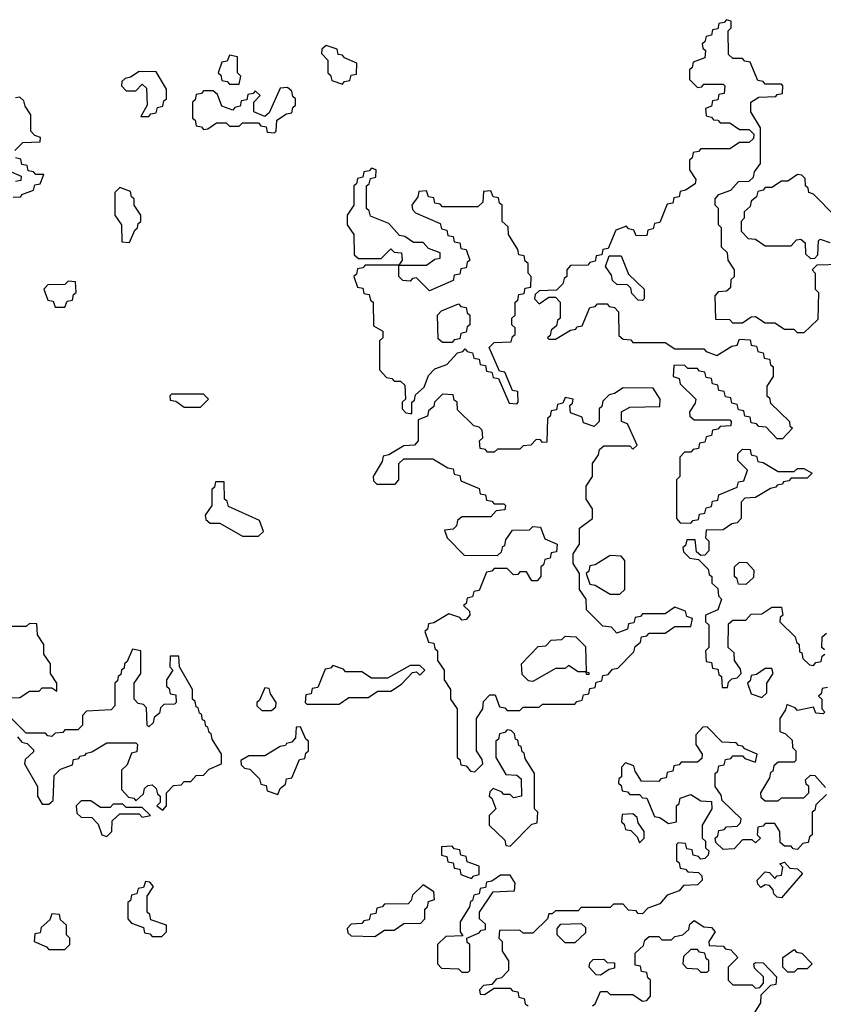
# Model space of a CAD drawing. Extents: x 2895860 to 3052244, y 542080 to 918683.
# Tile 43 of 133: x 2933345 to 2935835, y 716390 to 719440. Entities that reach past the tile are written whole.
import ezdxf

# ---------------------------------------------------------------- set-up
doc = ezdxf.new("R2010")
doc.units = 0

msp = doc.modelspace()

# ---------------------------------------------------------------- linework, layer by layer
at = {"layer": '0CON05XD'}
for points in [[(2935888.3, 718681.7), (2935815, 718680), (2935800, 718665), (2935810, 718655), (2935810, 718605), (2935820, 718595), (2935818.3, 718511.7), (2935775, 718470), (2935755, 718470), (2935745, 718480), (2935715, 718480), (2935685, 718500), (2935655, 718500), (2935625, 718520), (2935611.7, 718518.3), (2935585, 718500), (2935555, 718500), (2935545, 718510), (2935501.7, 718511.7), (2935500, 718585), (2935511.7, 718598.3), (2935535, 718600), (2935548.3, 718611.7), (2935550, 718635), (2935560, 718645), (2935560, 718665), (2935540, 718695), (2935538.3, 718718.3), (2935520, 718735), (2935520, 718795), (2935510, 718805), (2935510, 718855), (2935500, 718865), (2935500, 718885), (2935511.7, 718898.3), (2935548.3, 718911.7), (2935571.7, 718938.3), (2935605, 718940), (2935618.3, 718951.7), (2935621.7, 718968.3), (2935640, 718995), (2935640, 719105), (2935610, 719155), (2935610, 719185), (2935635, 719200), (2935688.3, 719201.7), (2935691.7, 719208.3), (2935708.3, 719211.7), (2935710, 719235), (2935705, 719240), (2935655, 719240), (2935648.3, 719248.3), (2935631.7, 719251.7), (2935608.3, 719308.3), (2935591.7, 719311.7), (2935585, 719320), (2935555, 719320), (2935541.7, 719331.7), (2935540, 719405), (2935550, 719415), (2935550, 719435), (2935535, 719440), (2935528.3, 719431.7), (2935511.7, 719428.3), (2935508.3, 719411.7), (2935491.7, 719408.3), (2935488.3, 719391.7), (2935471.7, 719388.3), (2935468.3, 719371.7), (2935460, 719365), (2935461.7, 719351.7), (2935470, 719345), (2935468.3, 719321.7), (2935431.7, 719308.3), (2935428.3, 719291.7), (2935420, 719285), (2935420, 719255), (2935445, 719230), (2935458.3, 719231.7), (2935465, 719240), (2935525, 719240), (2935530, 719235), (2935528.3, 719211.7), (2935511.7, 719208.3), (2935508.3, 719191.7), (2935491.7, 719188.3), (2935488.3, 719171.7), (2935470, 719165), (2935471.7, 719141.7), (2935488.3, 719138.3), (2935495, 719130), (2935508.3, 719128.3), (2935515, 719120), (2935545, 719120), (2935575, 719100), (2935605, 719100), (2935620, 719085), (2935618.3, 719071.7), (2935605, 719060), (2935575, 719060), (2935545, 719040), (2935455, 719040), (2935448.3, 719031.7), (2935431.7, 719028.3), (2935428.3, 719011.7), (2935420, 719005), (2935420, 718975), (2935440, 718945), (2935438.3, 718931.7), (2935408.3, 718911.7), (2935391.7, 718908.3), (2935388.3, 718891.7), (2935371.7, 718888.3), (2935368.3, 718871.7), (2935351.7, 718868.3), (2935328.3, 718811.7), (2935311.7, 718808.3), (2935308.3, 718791.7), (2935291.7, 718788.3), (2935288.3, 718771.7), (2935255, 718770), (2935248.3, 718788.3), (2935231.7, 718791.7), (2935225, 718800), (2935191.7, 718788.3), (2935168.3, 718731.7), (2935151.7, 718728.3), (2935148.3, 718711.7), (2935131.7, 718708.3), (2935128.3, 718691.7), (2935111.7, 718688.3), (2935105, 718680), (2935051.7, 718678.3), (2935040, 718665), (2935040, 718645), (2935031.7, 718638.3), (2935028.3, 718621.7), (2935008.3, 718601.7), (2934955, 718600), (2934941.7, 718588.3), (2934940, 718575), (2934955, 718560), (2934985, 718580), (2935005, 718580), (2935020, 718565), (2935020, 718515), (2935011.7, 718508.3), (2935008.3, 718491.7), (2934991.7, 718478.3), (2934988.3, 718461.7), (2934980, 718455), (2934985, 718450), (2935005, 718450), (2935051.7, 718478.3), (2935068.3, 718481.7), (2935071.7, 718488.3), (2935088.3, 718491.7), (2935111.7, 718548.3), (2935128.3, 718551.7), (2935135, 718560), (2935165, 718560), (2935171.7, 718551.7), (2935188.3, 718548.3), (2935200, 718535), (2935201.7, 718461.7), (2935215, 718450), (2935238.3, 718448.3), (2935245, 718440), (2935345, 718440), (2935375, 718420), (2935465, 718420), (2935471.7, 718411.7), (2935505, 718400), (2935551.7, 718428.3), (2935568.3, 718431.7), (2935575, 718450), (2935608.3, 718448.3), (2935611.7, 718431.7), (2935628.3, 718428.3), (2935631.7, 718411.7), (2935648.3, 718408.3), (2935651.7, 718391.7), (2935668.3, 718388.3), (2935671.7, 718371.7), (2935680, 718365), (2935680, 718335), (2935660, 718305), (2935660, 718275), (2935668.3, 718268.3), (2935671.7, 718251.7), (2935730, 718195), (2935731.7, 718181.7), (2935740, 718175), (2935708.3, 718141.7), (2935691.7, 718141.7), (2935658.3, 718178.3), (2935635, 718180), (2935628.3, 718188.3), (2935611.7, 718191.7), (2935608.3, 718208.3), (2935591.7, 718211.7), (2935588.3, 718228.3), (2935571.7, 718231.7), (2935568.3, 718248.3), (2935551.7, 718251.7), (2935548.3, 718268.3), (2935531.7, 718271.7), (2935528.3, 718288.3), (2935511.7, 718291.7), (2935508.3, 718308.3), (2935491.7, 718311.7), (2935488.3, 718328.3), (2935471.7, 718331.7), (2935468.3, 718348.3), (2935451.7, 718351.7), (2935445, 718360), (2935415, 718360), (2935405, 718370), (2935371.7, 718368.3), (2935370, 718335), (2935388.3, 718328.3), (2935391.7, 718311.7), (2935440, 718265), (2935438.3, 718251.7), (2935420, 718225), (2935421.7, 718211.7), (2935435, 718200), (2935545, 718200), (2935550, 718195), (2935548.3, 718181.7), (2935515, 718180)], [(2934345, 719240), (2934351.7, 719248.3), (2934368.3, 719251.7), (2934371.7, 719268.3), (2934388.3, 719271.7), (2934390, 719305), (2934351.7, 719321.7), (2934345, 719330), (2934331.7, 719331.7), (2934328.3, 719348.3), (2934295, 719360), (2934281.7, 719348.3), (2934280, 719335), (2934300, 719315), (2934300, 719275), (2934308.3, 719268.3), (2934311.7, 719251.7), (2934345, 719240)], [(2934025, 719240), (2934030, 719265), (2934020, 719275), (2934020, 719325), (2933995, 719330), (2933988.3, 719311.7), (2933971.7, 719308.3), (2933960, 719275), (2933968.3, 719268.3), (2933971.7, 719251.7), (2933988.3, 719248.3), (2933995, 719240), (2934025, 719240)], [(2933745, 719140), (2933751.7, 719148.3), (2933768.3, 719151.7), (2933771.7, 719168.3), (2933788.3, 719171.7), (2933791.7, 719188.3), (2933800, 719195), (2933800, 719225), (2933768.3, 719278.3), (2933715, 719280), (2933688.3, 719261.7), (2933671.7, 719258.3), (2933661.7, 719248.3), (2933660, 719235), (2933675, 719220), (2933705, 719220), (2933725, 719240), (2933738.3, 719228.3), (2933740, 719175), (2933720, 719140), (2933745, 719140)], [(2934135, 719090), (2934140, 719095), (2934141.7, 719128.3), (2934171.7, 719148.3), (2934188.3, 719151.7), (2934191.7, 719168.3), (2934200, 719175), (2934200, 719195), (2934191.7, 719201.7), (2934188.3, 719218.3), (2934175, 719230), (2934151.7, 719228.3), (2934118.3, 719151.7), (2934105, 719140), (2934070, 719155), (2934070, 719185), (2934090, 719205), (2934075, 719220), (2934068.3, 719211.7), (2934051.7, 719208.3), (2934048.3, 719191.7), (2934031.7, 719188.3), (2934028.3, 719171.7), (2934011.7, 719168.3), (2934005, 719160), (2933971.7, 719171.7), (2933958.3, 719208.3), (2933945, 719220), (2933915, 719220), (2933908.3, 719211.7), (2933891.7, 719208.3), (2933888.3, 719191.7), (2933880, 719185), (2933880, 719135), (2933888.3, 719128.3), (2933891.7, 719111.7), (2933908.3, 719108.3), (2933915, 719100), (2933928.3, 719101.7), (2933955, 719120), (2933985, 719120), (2933995, 719110), (2934025, 719110), (2934035, 719120), (2934085, 719120), (2934091.7, 719111.7), (2934108.3, 719108.3), (2934111.7, 719091.7), (2934135, 719090)], [(2933330, 719035), (2933355, 719060), (2933408.3, 719061.7), (2933410, 719075), (2933391.7, 719081.7), (2933380, 719095), (2933380, 719145), (2933361.7, 719171.7), (2933358.3, 719188.3), (2933345, 719200), (2933331.7, 719198.3)], [(2933325, 718890), (2933348.3, 718891.7), (2933351.7, 718898.3), (2933388.3, 718911.7), (2933391.7, 718928.3), (2933408.3, 718931.7), (2933420, 718960), (2933395, 718960), (2933388.3, 718968.3), (2933371.7, 718971.7), (2933368.3, 718988.3), (2933351.7, 718991.7), (2933348.3, 719008.3), (2933331.7, 719011.7)], [(2934605, 718680), (2934631.7, 718698.3), (2934648.3, 718701.7), (2934648.3, 718718.3), (2934611.7, 718731.7), (2934595, 718750), (2934565, 718750), (2934538.3, 718768.3), (2934521.7, 718771.7), (2934488.3, 718808.3), (2934431.7, 718831.7), (2934428.3, 718848.3), (2934420, 718855), (2934420, 718925), (2934428.3, 718931.7), (2934431.7, 718948.3), (2934448.3, 718951.7), (2934450, 718975), (2934435, 718980), (2934428.3, 718971.7), (2934411.7, 718968.3), (2934408.3, 718951.7), (2934391.7, 718948.3), (2934388.3, 718931.7), (2934380, 718925), (2934380, 718865), (2934360, 718835), (2934360, 718805), (2934380, 718775), (2934381.7, 718711.7), (2934395, 718700), (2934465, 718700), (2934495, 718730), (2934505, 718720), (2934528.3, 718718.3), (2934530, 718695), (2934520, 718680), (2934605, 718680)], [(2933311.7, 718971.7), (2933350, 718955)], [(2933350, 718955), (2933348.3, 718941.7), (2933331.7, 718938.3)], [(2935871.7, 718831.7), (2935805, 718900), (2935790, 718905), (2935788.3, 718918.3), (2935780, 718925), (2935778.3, 718948.3), (2935768.3, 718958.3), (2935755, 718960), (2935725, 718940), (2935705, 718940), (2935675, 718920), (2935655, 718920), (2935648.3, 718911.7), (2935631.7, 718908.3), (2935628.3, 718891.7), (2935611.7, 718878.3), (2935608.3, 718861.7), (2935590, 718845), (2935590, 718825), (2935580, 718815), (2935580, 718785), (2935601.7, 718761.7), (2935625, 718760), (2935655, 718740), (2935735, 718740), (2935751.7, 718758.3), (2935765, 718760), (2935778.3, 718748.3), (2935780, 718715), (2935795, 718700), (2935808.3, 718701.7), (2935818.3, 718711.7), (2935820, 718755), (2935825, 718760), (2935855, 718750)], [(2933685, 718750), (2933701.7, 718788.3), (2933710, 718795), (2933711.7, 718808.3), (2933720, 718815), (2933720, 718835), (2933700, 718865), (2933700, 718885), (2933691.7, 718891.7), (2933688.3, 718908.3), (2933655, 718920), (2933640, 718905), (2933640, 718835), (2933660, 718805), (2933661.7, 718751.7), (2933685, 718750)], [(2934560, 718220), (2934560, 718255), (2934568.3, 718261.7), (2934571.7, 718278.3), (2934598.3, 718301.7), (2934611.7, 718338.3), (2934631.7, 718358.3), (2934668.3, 718371.7), (2934701.7, 718408.3), (2934718.3, 718411.7), (2934725, 718420), (2934731.7, 718411.7), (2934748.3, 718408.3), (2934751.7, 718391.7), (2934768.3, 718388.3), (2934771.7, 718371.7), (2934788.3, 718368.3), (2934791.7, 718351.7), (2934808.3, 718348.3), (2934811.7, 718331.7), (2934828.3, 718328.3), (2934861.7, 718251.7), (2934885, 718250), (2934890, 718255), (2934888.3, 718288.3), (2934871.7, 718291.7), (2934848.3, 718348.3), (2934831.7, 718351.7), (2934800, 718425), (2934815, 718440), (2934868.3, 718441.7), (2934871.7, 718458.3), (2934880, 718465), (2934880, 718485), (2934870, 718495), (2934870, 718515), (2934880, 718525), (2934880, 718565), (2934888.3, 718571.7), (2934891.7, 718588.3), (2934908.3, 718591.7), (2934911.7, 718608.3), (2934928.3, 718611.7), (2934930, 718645), (2934920, 718655), (2934920, 718685), (2934911.7, 718691.7), (2934908.3, 718708.3), (2934891.7, 718711.7), (2934888.3, 718728.3), (2934860, 718775), (2934858.3, 718798.3), (2934840, 718815), (2934840, 718865), (2934831.7, 718871.7), (2934828.3, 718888.3), (2934811.7, 718891.7), (2934805, 718910), (2934781.7, 718908.3), (2934780, 718875), (2934765, 718860), (2934655, 718860), (2934648.3, 718868.3), (2934631.7, 718871.7), (2934628.3, 718888.3), (2934611.7, 718891.7), (2934605, 718910), (2934581.7, 718908.3), (2934578.3, 718891.7), (2934560, 718865), (2934561.7, 718851.7), (2934571.7, 718841.7), (2934648.3, 718808.3), (2934651.7, 718791.7), (2934668.3, 718788.3), (2934671.7, 718771.7), (2934688.3, 718768.3), (2934691.7, 718751.7), (2934708.3, 718748.3), (2934711.7, 718731.7), (2934728.3, 718728.3), (2934740, 718695), (2934731.7, 718688.3), (2934728.3, 718671.7), (2934711.7, 718668.3), (2934708.3, 718651.7), (2934691.7, 718648.3), (2934688.3, 718631.7), (2934615, 718600), (2934575, 718640), (2934561.7, 718638.3), (2934555, 718630), (2934531.7, 718631.7), (2934520, 718645), (2934520, 718680), (2934415, 718680), (2934408.3, 718671.7), (2934391.7, 718668.3), (2934388.3, 718651.7), (2934380, 718645), (2934391.7, 718611.7), (2934408.3, 718608.3), (2934411.7, 718591.7), (2934428.3, 718588.3), (2934431.7, 718571.7), (2934440, 718565), (2934441.7, 718491.7), (2934470, 718475), (2934470, 718455), (2934460, 718445), (2934460, 718355), (2934481.7, 718331.7), (2934498.3, 718328.3), (2934505, 718320), (2934525, 718320), (2934538.3, 718308.3), (2934540, 718265), (2934530, 718255), (2934530, 718235), (2934541.7, 718221.7), (2934555, 718220), (2934560, 718220)], [(2935275, 718570), (2935261.7, 718571.7), (2935241.7, 718591.7), (2935238.3, 718608.3), (2935228.3, 718618.3), (2935195, 718620), (2935181.7, 718631.7), (2935178.3, 718648.3), (2935160, 718675), (2935171.7, 718708.3), (2935208.3, 718708.3), (2935231.7, 718651.7), (2935280, 718605), (2935280, 718575), (2935275, 718570)], [(2933485, 718550), (2933491.7, 718568.3), (2933508.3, 718571.7), (2933511.7, 718588.3), (2933520, 718595), (2933518.3, 718628.3), (2933495, 718630), (2933485, 718620), (2933431.7, 718618.3), (2933420, 718605), (2933431.7, 718571.7), (2933448.3, 718568.3), (2933455, 718550), (2933485, 718550)], [(2934685, 718440), (2934655, 718440), (2934641.7, 718451.7), (2934640, 718525), (2934651.7, 718538.3), (2934705, 718560), (2934711.7, 718551.7), (2934728.3, 718548.3), (2934731.7, 718531.7), (2934740, 718525), (2934740, 718495), (2934731.7, 718488.3), (2934728.3, 718471.7), (2934711.7, 718468.3), (2934708.3, 718451.7), (2934691.7, 718448.3), (2934685, 718440)], [(2933905, 718240), (2933930, 718265), (2933915, 718280), (2933815, 718280), (2933810, 718275), (2933811.7, 718261.7), (2933828.3, 718258.3), (2933855, 718240), (2933905, 718240)], [(2934755, 717110), (2934780, 717135), (2934778.3, 717148.3), (2934760, 717175), (2934760, 717275), (2934780, 717305), (2934781.7, 717328.3), (2934801.7, 717348.3), (2934818.3, 717348.3), (2934831.7, 717311.7), (2934848.3, 717308.3), (2934855, 717300), (2934895, 717300), (2934905, 717310), (2934955, 717310), (2934965, 717320), (2935065, 717320), (2935071.7, 717328.3), (2935088.3, 717331.7), (2935091.7, 717348.3), (2935108.3, 717351.7), (2935111.7, 717368.3), (2935128.3, 717371.7), (2935131.7, 717388.3), (2935148.3, 717391.7), (2935151.7, 717408.3), (2935168.3, 717411.7), (2935181.7, 717428.3), (2935198.3, 717431.7), (2935248.3, 717481.7), (2935251.7, 717498.3), (2935268.3, 717511.7), (2935271.7, 717528.3), (2935288.3, 717531.7), (2935295, 717540), (2935345, 717540), (2935375, 717560), (2935425, 717560), (2935430, 717585), (2935411.7, 717591.7), (2935408.3, 717608.3), (2935375, 717620), (2935345, 717600), (2935275, 717600), (2935268.3, 717591.7), (2935251.7, 717588.3), (2935248.3, 717571.7), (2935231.7, 717568.3), (2935228.3, 717551.7), (2935195, 717540), (2935178.3, 717558.3), (2935151.7, 717561.7), (2935101.7, 717611.7), (2935100, 717645), (2935080, 717675), (2935080, 717725), (2935060, 717755), (2935060, 717785), (2935080, 717815), (2935080, 717865), (2935120, 717895), (2935120, 717925), (2935100, 717955), (2935100, 717995), (2935120, 718025), (2935120, 718065), (2935138.3, 718091.7), (2935141.7, 718108.3), (2935155, 718120), (2935235, 718120), (2935245, 718110), (2935258.3, 718121.7), (2935228.3, 718188.3), (2935210, 718195), (2935210, 718225), (2935235, 718240), (2935328.3, 718241.7), (2935330, 718265), (2935308.3, 718298.3), (2935215, 718300), (2935188.3, 718281.7), (2935171.7, 718278.3), (2935151.7, 718258.3), (2935148.3, 718241.7), (2935140, 718235), (2935140, 718195), (2935125, 718180), (2935091.7, 718191.7), (2935088.3, 718208.3), (2935051.7, 718221.7), (2935050, 718245), (2935058.3, 718251.7), (2935060, 718265), (2935035, 718270), (2935028.3, 718251.7), (2935011.7, 718248.3), (2935008.3, 718231.7), (2934991.7, 718228.3), (2934988.3, 718211.7), (2934980, 718205), (2934978.3, 718131.7), (2934965, 718130), (2934958.3, 718138.3), (2934945, 718140), (2934928.3, 718121.7), (2934905, 718120), (2934895, 718110), (2934825, 718110), (2934815, 718100), (2934795, 718100), (2934788.3, 718108.3), (2934771.7, 718111.7), (2934770, 718135), (2934780, 718145), (2934778.3, 718168.3), (2934768.3, 718178.3), (2934751.7, 718181.7), (2934701.7, 718231.7), (2934700, 718255), (2934691.7, 718261.7), (2934688.3, 718278.3), (2934655, 718280), (2934630, 718255), (2934628.3, 718241.7), (2934611.7, 718228.3), (2934608.3, 718211.7), (2934580, 718200), (2934580, 718135), (2934568.3, 718121.7), (2934535, 718120), (2934488.3, 718091.7), (2934471.7, 718088.3), (2934468.3, 718071.7), (2934440, 718025), (2934441.7, 718011.7), (2934451.7, 718001.7), (2934508.3, 718001.7), (2934520, 718015), (2934520, 718065), (2934535, 718080), (2934625, 718080), (2934671.7, 718051.7), (2934688.3, 718048.3), (2934691.7, 718031.7), (2934708.3, 718028.3), (2934711.7, 718011.7), (2934768.3, 717988.3), (2934771.7, 717971.7), (2934788.3, 717968.3), (2934791.7, 717951.7), (2934808.3, 717948.3), (2934815, 717940), (2934845, 717940), (2934850, 717935), (2934848.3, 717921.7), (2934821.7, 717918.3), (2934805, 717900), (2934715, 717900), (2934701.7, 717888.3), (2934698.3, 717871.7), (2934688.3, 717861.7), (2934661.7, 717858.3), (2934670, 717835), (2934721.7, 717781.7), (2934825, 717780), (2934838.3, 717791.7), (2934841.7, 717808.3), (2934848.3, 717811.7), (2934851.7, 717828.3), (2934871.7, 717858.3), (2934925, 717860), (2934935, 717870), (2934958.3, 717868.3), (2934971.7, 717831.7), (2935010, 717815), (2935008.3, 717791.7), (2934991.7, 717788.3), (2934988.3, 717771.7), (2934971.7, 717768.3), (2934968.3, 717751.7), (2934960, 717745), (2934960, 717715), (2934948.3, 717701.7), (2934931.7, 717701.7), (2934915, 717730), (2934895, 717730), (2934888.3, 717721.7), (2934875, 717720), (2934855, 717740), (2934815, 717740), (2934808.3, 717731.7), (2934791.7, 717728.3), (2934768.3, 717671.7), (2934751.7, 717668.3), (2934748.3, 717651.7), (2934731.7, 717648.3), (2934728.3, 717631.7), (2934720, 717625), (2934738.3, 717608.3), (2934740, 717595), (2934728.3, 717581.7), (2934715, 717580), (2934708.3, 717588.3), (2934675, 717600), (2934628.3, 717571.7), (2934611.7, 717568.3), (2934608.3, 717551.7), (2934600, 717545), (2934611.7, 717511.7), (2934628.3, 717508.3), (2934631.7, 717491.7), (2934640, 717485), (2934640, 717455), (2934660, 717425), (2934660, 717395), (2934680, 717365), (2934680, 717335), (2934700, 717305), (2934700, 717155), (2934708.3, 717148.3), (2934711.7, 717131.7), (2934728.3, 717128.3), (2934741.7, 717111.7), (2934755, 717110)], [(2935515, 718180), (2935508.3, 718171.7), (2935491.7, 718168.3), (2935488.3, 718151.7), (2935471.7, 718148.3), (2935468.3, 718131.7), (2935451.7, 718128.3), (2935448.3, 718111.7), (2935431.7, 718108.3), (2935425, 718100), (2935405, 718100), (2935390, 718085), (2935390, 718025), (2935380, 718015), (2935380, 717895), (2935391.7, 717881.7), (2935425, 717880), (2935431.7, 717888.3), (2935448.3, 717891.7), (2935451.7, 717908.3), (2935468.3, 717911.7), (2935471.7, 717928.3), (2935488.3, 717931.7), (2935491.7, 717948.3), (2935508.3, 717951.7), (2935511.7, 717968.3), (2935568.3, 717991.7), (2935571.7, 718008.3), (2935588.3, 718011.7), (2935600, 718045), (2935570, 718075), (2935570, 718095), (2935585, 718110), (2935608.3, 718108.3), (2935611.7, 718091.7), (2935628.3, 718088.3), (2935631.7, 718071.7), (2935648.3, 718068.3), (2935695, 718040), (2935745, 718040), (2935755, 718050), (2935775, 718050), (2935800, 718035), (2935785, 718020), (2935735, 718020), (2935728.3, 718011.7), (2935711.7, 718008.3), (2935708.3, 718001.7), (2935691.7, 717998.3), (2935688.3, 717991.7), (2935671.7, 717988.3), (2935625, 717960), (2935591.7, 717958.3), (2935580, 717945), (2935580, 717895), (2935568.3, 717881.7), (2935551.7, 717878.3), (2935525, 717860), (2935471.7, 717858.3), (2935470, 717835), (2935480, 717825), (2935480, 717795), (2935468.3, 717781.7), (2935455, 717780), (2935441.7, 717791.7), (2935438.3, 717828.3), (2935411.7, 717828.3), (2935408.3, 717811.7), (2935400, 717805), (2935401.7, 717791.7), (2935421.7, 717771.7), (2935448.3, 717768.3), (2935478.3, 717738.3), (2935481.7, 717721.7), (2935490, 717715), (2935490, 717695), (2935508.3, 717678.3), (2935510, 717655), (2935520, 717645), (2935508.3, 717611.7), (2935470, 717595), (2935470, 717575), (2935480, 717565), (2935480, 717495), (2935470, 717485), (2935471.7, 717451.7), (2935488.3, 717448.3), (2935491.7, 717431.7), (2935508.3, 717428.3), (2935511.7, 717411.7), (2935520, 717405), (2935521.7, 717371.7), (2935538.3, 717371.7), (2935541.7, 717388.3), (2935551.7, 717398.3), (2935568.3, 717401.7), (2935580, 717415), (2935578.3, 717428.3), (2935560, 717455), (2935558.3, 717478.3), (2935540, 717495), (2935541.7, 717568.3), (2935555, 717580), (2935595, 717580), (2935611.7, 717598.3), (2935645, 717600), (2935675, 717620), (2935705, 717620), (2935710, 717595), (2935701.7, 717588.3), (2935700, 717575), (2935748.3, 717528.3), (2935751.7, 717511.7), (2935760, 717505), (2935761.7, 717481.7), (2935768.3, 717478.3), (2935771.7, 717461.7), (2935791.7, 717441.7), (2935805, 717440), (2935811.7, 717448.3), (2935828.3, 717451.7), (2935831.7, 717468.3), (2935840, 717475)], [(2934085, 717840), (2934100, 717855), (2934088.3, 717888.3), (2933991.7, 717931.7), (2933988.3, 717948.3), (2933980, 717955), (2933978.3, 718008.3), (2933951.7, 718008.3), (2933948.3, 717991.7), (2933940, 717985), (2933940, 717935), (2933920, 717905), (2933921.7, 717891.7), (2933935, 717880), (2933965, 717880), (2934035, 717840), (2934085, 717840)], [(2935205, 717660), (2935220, 717675), (2935220, 717765), (2935208.3, 717778.3), (2935175, 717780), (2935128.3, 717751.7), (2935111.7, 717748.3), (2935108.3, 717731.7), (2935100, 717725), (2935111.7, 717691.7), (2935128.3, 717688.3), (2935175, 717660), (2935205, 717660)], [(2935595, 717690), (2935571.7, 717691.7), (2935568.3, 717708.3), (2935560, 717715), (2935560, 717745), (2935575, 717760), (2935598.3, 717758.3), (2935620, 717735), (2935618.3, 717711.7), (2935595, 717690)], [(2933291.7, 717338.3), (2933345, 717340), (2933375, 717360), (2933405, 717360), (2933415, 717370), (2933445, 717370), (2933460, 717360), (2933460, 717385), (2933440, 717415), (2933440, 717445), (2933420, 717475), (2933420, 717505), (2933400, 717535), (2933398.3, 717568.3), (2933375, 717570), (2933365, 717560), (2933315, 717560)], [(2934935, 717390), (2934921.7, 717391.7), (2934901.7, 717411.7), (2934900, 717445), (2934951.7, 717498.3), (2934975, 717500), (2934991.7, 717518.3), (2935025, 717520), (2935035, 717530), (2935068.3, 717528.3), (2935098.3, 717498.3), (2935100, 717420), (2935108.3, 717418.3), (2935108.3, 717411.7), (2935101.7, 717411.7), (2935100, 717420), (2935075, 717420), (2935045, 717440), (2935035, 717430), (2935005, 717430), (2934935, 717390)], [(2935838.3, 717488.3), (2935830, 717495), (2935831.7, 717528.3), (2935845, 717540)], [(2933338.3, 717218.3), (2933351.7, 717201.7), (2933368.3, 717198.3), (2933388.3, 717178.3), (2933388.3, 717171.7), (2933361.7, 717148.3), (2933360, 717135), (2933400, 717065), (2933400, 717035), (2933415, 717010), (2933435, 717010), (2933448.3, 717021.7), (2933451.7, 717098.3), (2933471.7, 717118.3), (2933508.3, 717131.7), (2933511.7, 717148.3), (2933528.3, 717151.7), (2933531.7, 717158.3), (2933548.3, 717161.7), (2933551.7, 717168.3), (2933568.3, 717171.7), (2933615, 717200), (2933705, 717200), (2933710, 717195), (2933708.3, 717171.7), (2933691.7, 717168.3), (2933678.3, 717131.7), (2933660, 717115), (2933660, 717055), (2933681.7, 717031.7), (2933698.3, 717028.3), (2933705, 717020), (2933728.3, 717041.7), (2933731.7, 717058.3), (2933741.7, 717068.3), (2933755, 717070), (2933768.3, 717058.3), (2933771.7, 717041.7), (2933780, 717035), (2933780, 717015), (2933770, 717005), (2933788.3, 716991.7), (2933800, 717005), (2933800, 717045), (2933821.7, 717068.3), (2933845, 717070), (2933855, 717080), (2933875, 717080), (2933891.7, 717098.3), (2933915, 717100), (2933931.7, 717118.3), (2933970, 717135), (2933970, 717165), (2933941.7, 717211.7), (2933938.3, 717228.3), (2933931.7, 717231.7), (2933928.3, 717248.3), (2933921.7, 717251.7), (2933918.3, 717268.3), (2933911.7, 717271.7), (2933908.3, 717288.3), (2933901.7, 717291.7), (2933898.3, 717308.3), (2933891.7, 717311.7), (2933888.3, 717328.3), (2933880, 717335), (2933880, 717365), (2933840, 717435), (2933838.3, 717468.3), (2933811.7, 717468.3), (2933810, 717435), (2933820, 717425), (2933800, 717395), (2933800, 717375), (2933808.3, 717368.3), (2933811.7, 717351.7), (2933828.3, 717348.3), (2933830, 717325), (2933825, 717320), (2933791.7, 717318.3), (2933781.7, 717308.3), (2933778.3, 717291.7), (2933761.7, 717278.3), (2933758.3, 717261.7), (2933745, 717250), (2933740, 717255), (2933738.3, 717308.3), (2933728.3, 717318.3), (2933711.7, 717321.7), (2933700, 717335), (2933700, 717385), (2933720, 717415), (2933720, 717485), (2933695, 717490), (2933678.3, 717451.7), (2933670, 717445), (2933668.3, 717431.7), (2933660, 717425), (2933658.3, 717411.7), (2933650, 717405), (2933648.3, 717391.7), (2933640, 717385), (2933640, 717315), (2933628.3, 717301.7), (2933551.7, 717298.3), (2933540, 717285), (2933540, 717255), (2933525, 717240), (2933485, 717240), (2933478.3, 717231.7), (2933455, 717230), (2933445, 717220), (2933431.7, 717221.7), (2933425, 717230), (2933365, 717230), (2933320, 717275)], [(2934335, 717320), (2934365, 717340), (2934425, 717340), (2934455, 717360), (2934495, 717360), (2934528.3, 717381.7), (2934561.7, 717418.3), (2934575, 717420), (2934585, 717410), (2934600, 717425), (2934585, 717440), (2934555, 717440), (2934485, 717400), (2934435, 717400), (2934405, 717420), (2934355, 717420), (2934348.3, 717428.3), (2934315, 717440), (2934308.3, 717431.7), (2934291.7, 717428.3), (2934268.3, 717371.7), (2934251.7, 717368.3), (2934248.3, 717351.7), (2934231.7, 717348.3), (2934230, 717325), (2934235, 717320), (2934335, 717320)], [(2935645, 717340), (2935660, 717355), (2935660, 717385), (2935680, 717415), (2935675, 717430), (2935655, 717430), (2935628.3, 717411.7), (2935611.7, 717408.3), (2935608.3, 717391.7), (2935600, 717385), (2935611.7, 717351.7), (2935645, 717340)], [(2934125, 717300), (2934138.3, 717311.7), (2934140, 717325), (2934121.7, 717351.7), (2934118.3, 717368.3), (2934105, 717370), (2934088.3, 717331.7), (2934080, 717325), (2934080, 717315), (2934095, 717300), (2934125, 717300)], [(2935848.3, 717371.7), (2935831.7, 717368.3), (2935828.3, 717351.7), (2935820, 717345), (2935830, 717335), (2935830, 717305), (2935840, 717295), (2935835, 717290), (2935811.7, 717291.7), (2935805, 717310), (2935755, 717300), (2935748.3, 717308.3), (2935721.7, 717318.3), (2935718.3, 717301.7), (2935700, 717275), (2935700, 717235), (2935718.3, 717228.3), (2935738.3, 717208.3), (2935740, 717185), (2935750, 717175), (2935750, 717145), (2935745, 717140), (2935695, 717140), (2935681.7, 717128.3), (2935678.3, 717111.7), (2935671.7, 717108.3), (2935668.3, 717091.7), (2935640, 717045), (2935641.7, 717031.7), (2935655, 717020), (2935695, 717020), (2935705, 717030), (2935775, 717030), (2935790, 717045), (2935790, 717065), (2935781.7, 717071.7), (2935780, 717085), (2935795, 717100), (2935808.3, 717098.3), (2935841.7, 717061.7)], [(2934145, 717040), (2934151.7, 717058.3), (2934168.3, 717071.7), (2934171.7, 717088.3), (2934188.3, 717091.7), (2934211.7, 717148.3), (2934228.3, 717151.7), (2934231.7, 717168.3), (2934240, 717175), (2934240, 717205), (2934231.7, 717211.7), (2934215, 717250), (2934201.7, 717248.3), (2934200, 717215), (2934188.3, 717201.7), (2934171.7, 717198.3), (2934168.3, 717191.7), (2934151.7, 717188.3), (2934105, 717160), (2934055, 717160), (2934030, 717145), (2934031.7, 717131.7), (2934041.7, 717121.7), (2934058.3, 717118.3), (2934088.3, 717088.3), (2934091.7, 717071.7), (2934108.3, 717068.3), (2934111.7, 717051.7), (2934145, 717040)], [(2935845, 717040), (2935811.7, 717008.3), (2935808.3, 716991.7), (2935800, 716985), (2935800, 716915), (2935791.7, 716908.3), (2935788.3, 716891.7), (2935771.7, 716888.3), (2935755, 716870), (2935741.7, 716871.7), (2935735, 716880), (2935715, 716880), (2935701.7, 716891.7), (2935700, 716925), (2935685, 716950), (2935655, 716950), (2935648.3, 716941.7), (2935631.7, 716938.3), (2935630, 716915), (2935640, 716905), (2935625, 716890), (2935615, 716900), (2935585, 716900), (2935558.3, 716871.7), (2935525, 716870), (2935501.7, 716891.7), (2935500, 716905), (2935508.3, 716911.7), (2935511.7, 716928.3), (2935528.3, 716931.7), (2935535, 716940), (2935568.3, 716941.7), (2935578.3, 716951.7), (2935580, 716965), (2935521.7, 717021.7), (2935518.3, 717038.3), (2935500, 717065), (2935500, 717105), (2935508.3, 717111.7), (2935511.7, 717128.3), (2935528.3, 717131.7), (2935531.7, 717148.3), (2935548.3, 717151.7), (2935555, 717160), (2935585, 717160), (2935591.7, 717151.7), (2935625, 717140), (2935630, 717165), (2935591.7, 717181.7), (2935585, 717190), (2935571.7, 717191.7), (2935565, 717200), (2935521.7, 717201.7), (2935475, 717250), (2935461.7, 717248.3), (2935440, 717225), (2935440, 717195), (2935460, 717165), (2935458.3, 717151.7), (2935445, 717140), (2935395, 717140), (2935388.3, 717131.7), (2935371.7, 717128.3), (2935368.3, 717111.7), (2935351.7, 717108.3), (2935348.3, 717091.7), (2935331.7, 717088.3), (2935325, 717080), (2935271.7, 717081.7), (2935251.7, 717111.7), (2935248.3, 717128.3), (2935221.7, 717138.3), (2935210, 717125), (2935210, 717095), (2935201.7, 717088.3), (2935200, 717075), (2935208.3, 717068.3), (2935211.7, 717051.7), (2935228.3, 717048.3), (2935235, 717040), (2935265, 717040), (2935275, 717030), (2935288.3, 717028.3), (2935311.7, 716971.7), (2935328.3, 716968.3), (2935355, 716950), (2935380, 716955), (2935380, 717005), (2935388.3, 717011.7), (2935391.7, 717028.3), (2935425, 717040), (2935455, 717020), (2935488.3, 717018.3), (2935490, 716995), (2935460, 716945), (2935460, 716905), (2935470, 716895), (2935470, 716875), (2935480, 716865), (2935478.3, 716851.7), (2935468.3, 716841.7), (2935455, 716840), (2935448.3, 716848.3), (2935431.7, 716851.7), (2935428.3, 716868.3), (2935411.7, 716871.7), (2935408.3, 716888.3), (2935385, 716890), (2935380, 716885), (2935380, 716835), (2935388.3, 716828.3), (2935391.7, 716811.7), (2935408.3, 716808.3), (2935415, 716800), (2935448.3, 716798.3), (2935458.3, 716788.3), (2935460, 716775), (2935445, 716760), (2935401.7, 716758.3), (2935388.3, 716741.7), (2935351.7, 716728.3), (2935328.3, 716701.7), (2935291.7, 716688.3), (2935275, 716670), (2935261.7, 716671.7), (2935255, 716680), (2935231.7, 716681.7), (2935215, 716700), (2935185, 716700), (2935175, 716690), (2935085, 716690), (2935075, 716680), (2935005, 716680), (2934995, 716670), (2934985, 716670), (2934980, 716655), (2934935, 716610), (2934905, 716610), (2934895, 716620), (2934831.7, 716618.3), (2934830, 716595), (2934840, 716585), (2934840, 716555), (2934860, 716525), (2934860, 716495), (2934838.3, 716471.7), (2934821.7, 716468.3), (2934808.3, 716451.7), (2934781.7, 716448.3), (2934770, 716435), (2934771.7, 716421.7), (2934785, 716420), (2934815, 716440), (2934865, 716440), (2934871.7, 716431.7), (2934888.3, 716428.3), (2934891.7, 716411.7), (2934908.3, 716408.3), (2934911.7, 716391.7), (2934920, 716385)], [(2934865, 716880), (2934931.7, 716948.3), (2934948.3, 716951.7), (2934950, 716985), (2934940, 716995), (2934940, 717105), (2934911.7, 717151.7), (2934908.3, 717168.3), (2934901.7, 717171.7), (2934898.3, 717188.3), (2934891.7, 717191.7), (2934888.3, 717208.3), (2934881.7, 717211.7), (2934878.3, 717228.3), (2934868.3, 717238.3), (2934855, 717240), (2934848.3, 717231.7), (2934831.7, 717228.3), (2934828.3, 717211.7), (2934820, 717205), (2934820, 717155), (2934851.7, 717101.7), (2934885, 717100), (2934898.3, 717088.3), (2934900, 717035), (2934875, 717030), (2934865, 717040), (2934845, 717040), (2934838.3, 717048.3), (2934811.7, 717058.3), (2934801.7, 717048.3), (2934800, 717035), (2934808.3, 717028.3), (2934820, 716995), (2934800, 716975), (2934800, 716945), (2934848.3, 716898.3), (2934851.7, 716881.7), (2934865, 716880)], [(2933615, 716910), (2933630, 716925), (2933631.7, 716958.3), (2933655, 716980), (2933715, 716980), (2933725, 716970), (2933750, 716975), (2933725, 717000), (2933675, 717000), (2933665, 717010), (2933635, 717010), (2933625, 717000), (2933595, 717000), (2933565, 717020), (2933535, 717020), (2933520, 717005), (2933521.7, 716981.7), (2933535, 716970), (2933568.3, 716968.3), (2933588.3, 716948.3), (2933600, 716915), (2933615, 716910)], [(2935265, 716890), (2935280, 716905), (2935280, 716925), (2935261.7, 716951.7), (2935258.3, 716968.3), (2935245, 716980), (2935211.7, 716978.3), (2935210, 716955), (2935218.3, 716948.3), (2935221.7, 716931.7), (2935238.3, 716928.3), (2935258.3, 716908.3), (2935265, 716890)], [(2934745, 716780), (2934751.7, 716788.3), (2934768.3, 716791.7), (2934768.3, 716818.3), (2934731.7, 716831.7), (2934728.3, 716848.3), (2934711.7, 716851.7), (2934708.3, 716868.3), (2934691.7, 716871.7), (2934685, 716880), (2934651.7, 716878.3), (2934651.7, 716851.7), (2934668.3, 716848.3), (2934671.7, 716831.7), (2934688.3, 716828.3), (2934691.7, 716811.7), (2934708.3, 716808.3), (2934711.7, 716791.7), (2934745, 716780)], [(2935705, 716720), (2935691.7, 716721.7), (2935681.7, 716731.7), (2935680, 716745), (2935668.3, 716758.3), (2935655, 716760), (2935641.7, 716751.7), (2935631.7, 716761.7), (2935630, 716775), (2935655, 716800), (2935668.3, 716798.3), (2935685, 716780), (2935691.7, 716788.3), (2935705, 716790), (2935710, 716815), (2935700, 716825), (2935715, 716830), (2935731.7, 716811.7), (2935755, 716810), (2935770, 716795), (2935705, 716720)], [(2934735, 716490), (2934740, 716495), (2934740, 716575), (2934731.7, 716581.7), (2934730, 716595), (2934768.3, 716611.7), (2934775, 716620), (2934788.3, 716621.7), (2934788.3, 716638.3), (2934770, 716655), (2934770, 716675), (2934811.7, 716738.3), (2934878.3, 716741.7), (2934880, 716765), (2934865, 716790), (2934835, 716790), (2934808.3, 716771.7), (2934791.7, 716768.3), (2934788.3, 716751.7), (2934771.7, 716748.3), (2934768.3, 716731.7), (2934751.7, 716728.3), (2934748.3, 716711.7), (2934741.7, 716708.3), (2934738.3, 716691.7), (2934710, 716645), (2934710, 716615), (2934718.3, 716601.7), (2934665, 716600), (2934640, 716575), (2934640, 716515), (2934651.7, 716501.7), (2934705, 716500), (2934715, 716490), (2934735, 716490)], [(2933785, 716600), (2933800, 716615), (2933800, 716635), (2933751.7, 716651.7), (2933748.3, 716668.3), (2933740, 716675), (2933740, 716725), (2933760, 716755), (2933748.3, 716768.3), (2933735, 716770), (2933728.3, 716751.7), (2933711.7, 716748.3), (2933708.3, 716731.7), (2933691.7, 716728.3), (2933688.3, 716711.7), (2933680, 716705), (2933680, 716655), (2933691.7, 716641.7), (2933728.3, 716628.3), (2933731.7, 716611.7), (2933748.3, 716608.3), (2933755, 716600), (2933785, 716600)], [(2934445, 716600), (2934475, 716620), (2934505, 716620), (2934535, 716640), (2934588.3, 716641.7), (2934600, 716655), (2934600, 716685), (2934608.3, 716691.7), (2934611.7, 716708.3), (2934630, 716715), (2934628.3, 716738.3), (2934595, 716760), (2934561.7, 716728.3), (2934558.3, 716711.7), (2934548.3, 716701.7), (2934475, 716700), (2934468.3, 716691.7), (2934451.7, 716688.3), (2934448.3, 716671.7), (2934431.7, 716668.3), (2934428.3, 716651.7), (2934411.7, 716648.3), (2934405, 716640), (2934371.7, 716638.3), (2934360, 716625), (2934361.7, 716611.7), (2934371.7, 716601.7), (2934445, 716600)], [(2933485, 716560), (2933500, 716575), (2933500, 716595), (2933490, 716605), (2933490, 716635), (2933471.7, 716651.7), (2933468.3, 716668.3), (2933445, 716670), (2933438.3, 716651.7), (2933411.7, 716628.3), (2933408.3, 716611.7), (2933391.7, 716608.3), (2933390, 716585), (2933428.3, 716568.3), (2933435, 716560), (2933485, 716560)], [(2935065, 716580), (2935035, 716580), (2935010, 716605), (2935010, 716625), (2935021.7, 716638.3), (2935085, 716640), (2935098.3, 716628.3), (2935098.3, 716611.7), (2935065, 716580)], [(2935400, 716605), (2935418.3, 716621.7), (2935421.7, 716638.3), (2935435, 716650), (2935465, 716630), (2935488.3, 716628.3), (2935500, 716615), (2935480, 716585), (2935481.7, 716571.7), (2935525, 716570), (2935531.7, 716561.7), (2935548.3, 716558.3), (2935570, 716535), (2935540, 716505), (2935540, 716465), (2935555, 716450), (2935615, 716450), (2935625, 716440), (2935638.3, 716441.7), (2935650, 716455), (2935650, 716475), (2935621.7, 716501.7), (2935620, 716515), (2935625, 716520), (2935648.3, 716518.3), (2935690, 716475), (2935688.3, 716451.7), (2935671.7, 716448.3), (2935641.7, 716418.3), (2935640, 716395), (2935611.7, 716348.3)], [(2935120, 716385), (2935128.3, 716391.7), (2935145, 716430), (2935165, 716430), (2935175, 716420), (2935245, 716420), (2935275, 716400), (2935288.3, 716401.7), (2935300, 716415), (2935300, 716465), (2935291.7, 716471.7), (2935288.3, 716488.3), (2935271.7, 716491.7), (2935268.3, 716508.3), (2935251.7, 716511.7), (2935251.7, 716548.3), (2935278.3, 716571.7), (2935281.7, 716588.3), (2935295, 716600), (2935325, 716600), (2935335, 716590), (2935365, 716590), (2935375, 716600), (2935400, 716605)], [(2935475, 716490), (2935480, 716495), (2935480, 716525), (2935471.7, 716531.7), (2935468.3, 716548.3), (2935451.7, 716551.7), (2935445, 716560), (2935425, 716560), (2935401.7, 716538.3), (2935400, 716515), (2935411.7, 716501.7), (2935445, 716500), (2935455, 716490), (2935475, 716490)], [(2935745, 716490), (2935725, 716490), (2935710, 716505), (2935710, 716535), (2935745, 716560), (2935751.7, 716551.7), (2935768.3, 716548.3), (2935800, 716515), (2935785, 716500), (2935755, 716500), (2935745, 716490)], [(2935145, 716480), (2935131.7, 716481.7), (2935110, 716505), (2935111.7, 716518.3), (2935121.7, 716528.3), (2935155, 716530), (2935165, 716520), (2935188.3, 716518.3), (2935188.3, 716501.7), (2935171.7, 716498.3), (2935145, 716480)]]:
    msp.add_lwpolyline(points, dxfattribs=at)

doc.saveas('drawing.dxf')
